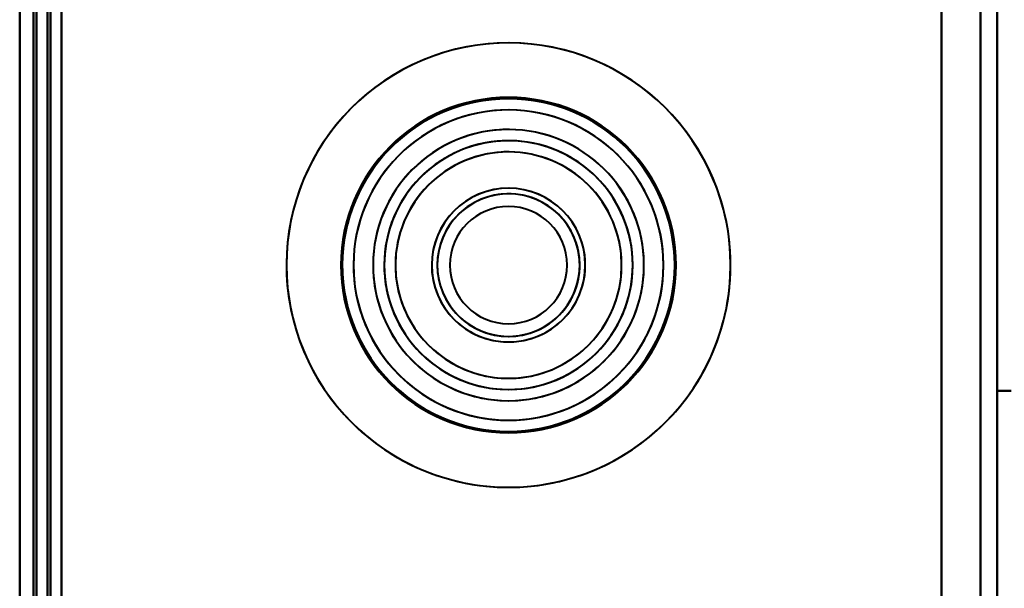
# Model space of a CAD drawing. Header units: millimetres. Extents: x -1442 to 3067, y -120 to 1210.
# Tile 4 of 71: x -437 to -402, y 154 to 175. Entities that reach past the tile are written whole.
import ezdxf

# ---------------------------------------------------------------- set-up
doc = ezdxf.new("R2010")
doc.units = ezdxf.units.MM
doc.layers.add('G-IMPT', color=8, linetype='Continuous', lineweight=40)

# ---------------------------------------------------------------- blocks, each defined once
blk = doc.blocks.new('NEXA 2000 CALQUES_dwg-762145-Gauche')
at = {"layer": 'G-IMPT'}
for p, q in [((-437, 1102.772), (-437, 128.972)), ((-437, 1102.772), (-437, 128.972)), ((-436.5, 1102.272), (-436.5, 129.472)), ((-402, 129.472), (-402, 1102.272))]:
    blk.add_line(p, q, dxfattribs=at)
at = {"layer": 'G-IMPT', "flags": 128}
for points in [[(-437, 1102.772), (-437, 859.322), (-437, 615.872), (-437, 372.422), (-437, 128.972)], [(-437, 128.972), (-437, 372.422), (-437, 615.872), (-437, 859.322), (-437, 1102.772)], [(-437, 1102.772), (-437, 859.322), (-437, 615.872), (-437, 372.422), (-437, 128.972)], [(-437, 128.972), (-437, 372.422), (-437, 615.872), (-437, 859.322), (-437, 1102.772)], [(-437, 128.972), (-437, 372.422), (-437, 615.872), (-437, 859.322), (-437, 1102.772)], [(-437, 1102.772), (-437, 859.322), (-437, 615.872), (-437, 372.422), (-437, 128.972)], [(-437, 128.972), (-437, 372.422), (-437, 615.872), (-437, 859.322), (-437, 1102.772)], [(-437, 1102.772), (-437, 859.322), (-437, 615.872), (-437, 372.422), (-437, 128.972)], [(-437, 128.972), (-437, 372.422), (-437, 615.872), (-437, 859.322), (-437, 1102.772)], [(-437, 128.972), (-437, 372.422), (-437, 615.872), (-437, 859.322), (-437, 1102.772)], [(-437, 1102.772), (-437, 859.322), (-437, 615.872), (-437, 372.422), (-437, 128.972)], [(-437, 1102.772), (-437, 859.322), (-437, 615.872), (-437, 372.422), (-437, 128.972)], [(-436.5, 1102.772), (-436.5, 859.322), (-436.5, 615.872), (-436.5, 372.422), (-436.5, 128.972)], [(-436.5, 128.972), (-436.5, 372.422), (-436.5, 615.872), (-436.5, 859.322), (-436.5, 1102.772)], [(-436.5, 128.972), (-436.5, 372.422), (-436.5, 615.872), (-436.5, 859.322), (-436.5, 1102.772)], [(-436.5, 1102.772), (-436.5, 859.322), (-436.5, 615.872), (-436.5, 372.422), (-436.5, 128.972)], [(-436.4, 128.972), (-436.4, 372.422), (-436.4, 615.872), (-436.4, 859.322), (-436.4, 1102.772)], [(-436.4, 128.972), (-436.4, 372.422), (-436.4, 615.872), (-436.4, 859.322), (-436.4, 1102.772)], [(-436.4, 1102.772), (-436.4, 859.322), (-436.4, 615.872), (-436.4, 372.422), (-436.4, 128.972)], [(-436.4, 1102.772), (-436.4, 859.322), (-436.4, 615.872), (-436.4, 372.422), (-436.4, 128.972)], [(-436.4, 1102.772), (-436.4, 859.322), (-436.4, 615.872), (-436.4, 372.422), (-436.4, 128.972)], [(-436.4, 1102.772), (-436.4, 859.322), (-436.4, 615.872), (-436.4, 372.422), (-436.4, 128.972)], [(-436.4, 128.972), (-436.4, 372.422), (-436.4, 615.872), (-436.4, 859.322), (-436.4, 1102.772)], [(-436.4, 1102.772), (-436.4, 859.322), (-436.4, 615.872), (-436.4, 372.422), (-436.4, 128.972)], [(-436.4, 128.972), (-436.4, 372.422), (-436.4, 615.872), (-436.4, 859.322), (-436.4, 1102.772)], [(-436.4, 128.972), (-436.4, 372.422), (-436.4, 615.872), (-436.4, 859.322), (-436.4, 1102.772)], [(-436.4, 128.972), (-436.4, 372.422), (-436.4, 615.872), (-436.4, 859.322), (-436.4, 1102.772)], [(-436.4, 1102.772), (-436.4, 859.322), (-436.4, 615.872), (-436.4, 372.422), (-436.4, 128.972)], [(-436.5, 1102.372), (-436.5, 859.122), (-436.5, 615.872), (-436.5, 372.622), (-436.5, 129.372)], [(-436.5, 129.372), (-436.5, 372.622), (-436.5, 615.872), (-436.5, 859.122), (-436.5, 1102.372)], [(-436.5, 1102.372), (-436.5, 859.122), (-436.5, 615.872), (-436.5, 372.622), (-436.5, 129.372)], [(-436.5, 129.372), (-436.5, 372.622), (-436.5, 615.872), (-436.5, 859.122), (-436.5, 1102.372)], [(-436.5, 129.472), (-436.5, 372.672), (-436.5, 615.872), (-436.5, 859.072), (-436.5, 1102.272)], [(-436.5, 129.472), (-436.5, 372.672), (-436.5, 615.872), (-436.5, 859.072), (-436.5, 1102.272)], [(-436.5, 1102.272), (-436.5, 859.072), (-436.5, 615.872), (-436.5, 372.672), (-436.5, 129.472)], [(-436.5, 129.472), (-436.5, 372.672), (-436.5, 615.872), (-436.5, 859.072), (-436.5, 1102.272)], [(-436.5, 1102.272), (-436.5, 859.072), (-436.5, 615.872), (-436.5, 372.672), (-436.5, 129.472)], [(-436.5, 129.472), (-436.5, 372.672), (-436.5, 615.872), (-436.5, 859.072), (-436.5, 1102.272)], [(-436.5, 1102.272), (-436.5, 859.072), (-436.5, 615.872), (-436.5, 372.672), (-436.5, 129.472)], [(-436.5, 1102.272), (-436.5, 859.072), (-436.5, 615.872), (-436.5, 372.672), (-436.5, 129.472)], [(-436.5, 1102.272), (-436.5, 859.072), (-436.5, 615.872), (-436.5, 372.672), (-436.5, 129.472)], [(-436.5, 1102.272), (-436.5, 859.072), (-436.5, 615.872), (-436.5, 372.672), (-436.5, 129.472)], [(-436.5, 129.472), (-436.5, 372.672), (-436.5, 615.872), (-436.5, 859.072), (-436.5, 1102.272)], [(-436.5, 129.472), (-436.5, 372.672), (-436.5, 615.872), (-436.5, 859.072), (-436.5, 1102.272)], [(-436, 129.472), (-436, 372.672), (-436, 615.872), (-436, 859.072), (-436, 1102.272)], [(-436, 1102.272), (-436, 859.072), (-436, 615.872), (-436, 372.672), (-436, 129.472)], [(-436, 1102.272), (-436, 859.072), (-436, 615.872), (-436, 372.672), (-436, 129.472)], [(-436, 129.472), (-436, 372.672), (-436, 615.872), (-436, 859.072), (-436, 1102.272)], [(-436, 1102.272), (-436, 859.072), (-436, 615.872), (-436, 372.672), (-436, 129.472)], [(-436, 129.472), (-436, 372.672), (-436, 615.872), (-436, 859.072), (-436, 1102.272)], [(-435.9, 129.472), (-435.9, 372.672), (-435.9, 615.872), (-435.9, 859.072), (-435.9, 1102.272)], [(-435.9, 1102.272), (-435.9, 859.072), (-435.9, 615.872), (-435.9, 372.672), (-435.9, 129.472)], [(-435.9, 129.472), (-435.9, 372.672), (-435.9, 615.872), (-435.9, 859.072), (-435.9, 1102.272)], [(-435.9, 1102.272), (-435.9, 859.072), (-435.9, 615.872), (-435.9, 372.672), (-435.9, 129.472)], [(-435.9, 129.472), (-435.9, 372.672), (-435.9, 615.872), (-435.9, 859.072), (-435.9, 1102.272)], [(-435.9, 1102.272), (-435.9, 859.072), (-435.9, 615.872), (-435.9, 372.672), (-435.9, 129.472)], [(-435.5, 1102.272), (-435.5, 859.072), (-435.5, 615.872), (-435.5, 372.672), (-435.5, 129.472)], [(-435.5, 129.472), (-435.5, 372.672), (-435.5, 615.872), (-435.5, 859.072), (-435.5, 1102.272)], [(-435.5, 1102.272), (-435.5, 859.072), (-435.5, 615.872), (-435.5, 372.672), (-435.5, 129.472)], [(-435.5, 129.472), (-435.5, 372.672), (-435.5, 615.872), (-435.5, 859.072), (-435.5, 1102.272)], [(-435.5, 1102.272), (-435.5, 859.072), (-435.5, 615.872), (-435.5, 372.672), (-435.5, 129.472)], [(-435.5, 129.472), (-435.5, 372.672), (-435.5, 615.872), (-435.5, 859.072), (-435.5, 1102.272)], [(-435.5, 1102.272), (-435.5, 859.072), (-435.5, 615.872), (-435.5, 372.672), (-435.5, 129.472)], [(-435.5, 129.472), (-435.5, 372.672), (-435.5, 615.872), (-435.5, 859.072), (-435.5, 1102.272)], [(-404, 1102.272), (-404, 859.072), (-404, 615.872), (-404, 372.672), (-404, 129.472)], [(-404, 129.472), (-404, 372.672), (-404, 615.872), (-404, 859.072), (-404, 1102.272)], [(-404, 1102.272), (-404, 859.072), (-404, 615.872), (-404, 372.672), (-404, 129.472)], [(-404, 129.472), (-404, 372.672), (-404, 615.872), (-404, 859.072), (-404, 1102.272)], [(-404, 129.472), (-404, 372.672), (-404, 615.872), (-404, 859.072), (-404, 1102.272)], [(-404, 1102.272), (-404, 859.072), (-404, 615.872), (-404, 372.672), (-404, 129.472)], [(-404, 129.472), (-404, 372.672), (-404, 615.872), (-404, 859.072), (-404, 1102.272)], [(-404, 1102.272), (-404, 859.072), (-404, 615.872), (-404, 372.672), (-404, 129.472)], [(-402.6, 129.472), (-402.6, 372.672), (-402.6, 615.872), (-402.6, 859.072), (-402.6, 1102.272)], [(-402.6, 1102.272), (-402.6, 859.072), (-402.6, 615.872), (-402.6, 372.672), (-402.6, 129.472)], [(-402.6, 129.472), (-402.6, 372.672), (-402.6, 615.872), (-402.6, 859.072), (-402.6, 1102.272)], [(-402.6, 1102.272), (-402.6, 859.072), (-402.6, 615.872), (-402.6, 372.672), (-402.6, 129.472)], [(-402, 1102.272), (-402, 867.047), (-402, 631.822), (-402, 396.597), (-402, 161.372)], [(-402, 161.372), (-402, 396.597), (-402, 631.822), (-402, 867.047), (-402, 1102.272)], [(-402, 161.372), (-402, 396.597), (-402, 631.822), (-402, 867.047), (-402, 1102.272)], [(-402, 1102.272), (-402, 867.047), (-402, 631.822), (-402, 396.597), (-402, 161.372)], [(-402, 129.472), (-402, 137.447), (-402, 145.422), (-402, 153.397), (-402, 161.372)], [(-401.5, 161.372), (-401.625, 161.372), (-401.75, 161.372), (-401.875, 161.372), (-402, 161.372)], [(-402, 161.372), (-402, 153.272), (-402, 145.172), (-402, 137.072), (-402, 128.972)], [(-402, 161.372), (-402, 153.397), (-402, 145.422), (-402, 137.447), (-402, 129.472)], [(-401.5, 161.372), (-401.625, 161.372), (-401.75, 161.372), (-401.875, 161.372), (-402, 161.372)], [(-402, 161.372), (-401.875, 161.372), (-401.75, 161.372), (-401.625, 161.372), (-401.5, 161.372)], [(-402, 129.472), (-402, 137.447), (-402, 145.422), (-402, 153.397), (-402, 161.372)], [(-402, 161.372), (-402, 153.272), (-402, 145.172), (-402, 137.072), (-402, 128.972)], [(-402, 128.972), (-402, 137.072), (-402, 145.172), (-402, 153.272), (-402, 161.372)], [(-402, 161.372), (-402, 153.397), (-402, 145.422), (-402, 137.447), (-402, 129.472)], [(-402, 128.972), (-402, 137.072), (-402, 145.172), (-402, 153.272), (-402, 161.372)], [(-402, 161.372), (-401.875, 161.372), (-401.75, 161.372), (-401.625, 161.372), (-401.5, 161.372)]]:
    blk.add_lwpolyline(points, dxfattribs=at)
at = {"layer": 'G-IMPT'}
for radius, start, end in [(7.95, 0, 180), (7.95, 360, 180), (7.95, 360, 180), (7.95, 0, 180), (7.95, 22.5227, 202.5227), (7.95, 22.5227, 202.5227), (7.95, 22.5227, 202.5227), (7.95, 22.5227, 202.5227), (6, 0, 180), (6, 360, 180), (6, 360, 180), (6, 0, 180), (6, 360, 180), (6, 360, 180), (6, 360, 180), (6, 0, 180), (6, 0, 180), (6, 360, 180), (6, 0, 180), (6, 0, 180), (6, 0, 180), (6, 0, 180), (5.95, 360, 180), (5.95, 22.5227, 202.5227), (5.95, 360, 180), (5.95, 0, 180), (5.95, 22.5227, 202.5227), (5.95, 22.5227, 202.5227), (5.55, 22.5227, 202.5227), (5.55, 0, 180), (5.55, 0, 180), (5.55, 22.5227, 202.5227), (4.85, 22.5227, 202.5227), (4.85, 0, 180), (4.85, 0, 180), (4.85, 360, 180), (4.85, 0, 180), (4.85, 22.5227, 202.5227), (4.85, 22.5227, 202.5227), (4.85, 22.5227, 202.5227), (4.45, 360, 180), (4.45, 22.5227, 202.5227), (4.45, 22.5227, 202.5227), (4.45, 22.5227, 180), (4.45, 0, 180), (4.45, 360, 180), (4.45, 22.5227, 202.5227), (4.45, 360, 180), (4.45, 22.5227, 202.5227), (4.45, 22.5227, 202.5227), (4.45, 22.5227, 202.5227), (4.45, 0, 180), (4.45, 0, 180), (4.45, 0, 180), (4.45, 0, 180), (4.45, 0, 180), (4.05, 360, 180), (4.05, 22.5227, 202.5227), (4.05, 0, 180), (4.05, 22.5227, 202.5227), (7.95, 202.5227, 22.5227), (7.95, 202.5227, 22.5227), (7.95, 202.5227, 22.5227), (7.95, 202.5227, 22.5227), (2.75, 0, 180), (2.75, 22.5227, 202.5227), (2.75, 0, 180), (2.75, 22.5227, 202.5227), (2.75, 22.5227, 202.5227), (2.75, 0, 180), (2.75, 22.5227, 202.5227), (2.75, 0, 180), (5.95, 202.5227, 22.5227), (5.95, 202.5227, 22.5227), (5.95, 202.5227, 22.5227), (2.55, 360, 180), (2.55, 0, 180), (2.55, 22.5227, 202.5227), (2.55, 0, 180), (2.55, 360, 180), (2.55, 22.5227, 202.5227), (2.55, 22.5227, 202.5227), (2.55, 0, 180), (2.55, 22.5227, 202.5227), (2.55, 22.5227, 202.5227), (2.55, 360, 180), (2.55, 360, 180), (2.55, 22.5227, 202.5227), (2.55, 0, 180), (2.55, 112.5227, 202.5227), (2.55, 112.5227, 180), (2.55, 22.5227, 112.5227), (2.55, 0, 112.5227), (5.55, 202.5227, 22.5227), (5.55, 202.5227, 22.5227), (2.1, 0, 180), (2.1, 90, 270), (2.1, 360, 180), (2.1, 0, 180), (2.1, 360, 180), (2.1, 90, 180), (2.1, 360, 180), (2.1, 90, 270), (2.1, 270, 90), (2.1, 360, 90), (2.1, 270, 90), (4.85, 202.5227, 22.5227), (4.85, 202.5227, 22.5227), (4.85, 202.5227, 22.5227), (4.85, 202.5227, 22.5227), (4.45, 202.5227, 22.5227), (4.45, 202.5227, 22.5227), (4.45, 202.5227, 22.5227), (4.45, 202.5227, 22.5227), (4.45, 202.5227, 22.5227), (4.45, 202.5227, 22.5227), (4.45, 360, 22.5227), (4.05, 202.5227, 22.5227), (4.05, 202.5227, 22.5227), (2.75, 202.5227, 22.5227), (2.75, 202.5227, 22.5227), (2.75, 202.5227, 22.5227), (2.75, 202.5227, 22.5227), (2.55, 202.5227, 22.5227), (2.55, 202.5227, 22.5227), (2.55, 202.5227, 22.5227), (2.55, 202.5227, 22.5227), (2.55, 202.5227, 22.5227), (2.55, 270, 22.5227), (2.55, 0, 22.5227), (7.95, 180, 0), (7.95, 180, 360), (7.95, 180, 360), (7.95, 180, 0), (6, 180, 0), (6, 180, 360), (6, 180, 0), (6, 180, 0), (6, 180, 360), (6, 180, 360), (6, 180, 0), (6, 180, 0), (6, 180, 0), (6, 180, 0), (6, 180, 0), (6, 180, 0), (6, 180, 0), (6, 180, 0), (5.95, 180, 360), (5.95, 180, 0), (5.95, 180, 360), (5.55, 180, 0), (5.55, 180, 0), (4.85, 180, 0), (4.85, 180, 360), (4.85, 180, 0), (4.85, 180, 0), (4.45, 180, 360), (4.45, 180, 202.5227), (4.45, 180, 0), (4.45, 180, 202.5227), (4.45, 180, 360), (4.45, 180, 0), (4.45, 180, 0), (4.45, 180, 0), (4.45, 180, 0), (4.45, 180, 0), (4.45, 202.5227, 0), (4.45, 202.5227, 360), (4.05, 180, 360), (4.05, 180, 0), (2.75, 180, 0), (2.75, 180, 360), (2.75, 180, 0), (2.75, 180, 0), (2.55, 180, 0), (2.55, 180, 0), (2.55, 180, 270), (2.55, 180, 0), (2.55, 180, 0), (2.55, 180, 0), (2.55, 180, 360), (2.55, 180, 360), (2.55, 180, 0), (2.55, 202.5227, 0), (2.1, 180, 0), (2.1, 180, 0), (2.1, 180, 0), (2.1, 180, 0), (2.1, 180, 270), (2.1, 180, 0), (2.1, 270, 0), (2.55, 270, 0), (2.55, 202.5227, 270)]:
    blk.add_arc((-419.5, 165.872), radius, start, end, dxfattribs=at)

msp = doc.modelspace()

# ---------------------------------------------------------------- block references
at = {"layer": 'G-IMPT'}
msp.add_blockref('NEXA 2000 CALQUES_dwg-762145-Gauche', (0, 0), dxfattribs=at)

doc.saveas('drawing.dxf')
